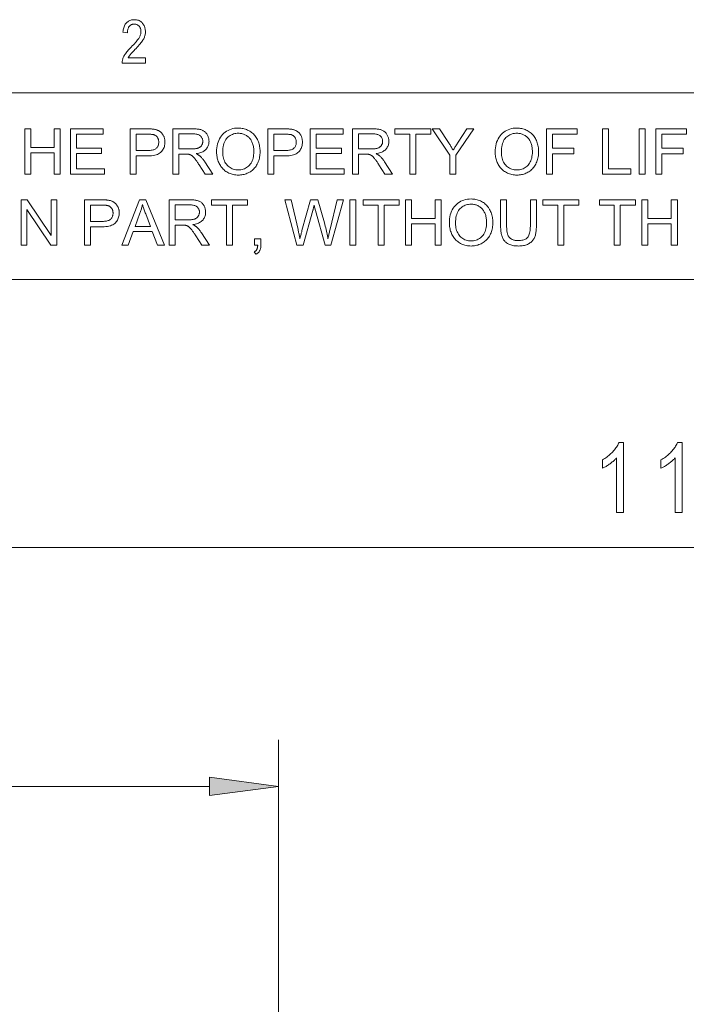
# Model space of a CAD drawing. Extents: x 1 to 211, y 3 to 294.
# Tile 23 of 30: x 76 to 104, y 250 to 292. Entities that reach past the tile are written whole.
import ezdxf

# ---------------------------------------------------------------- set-up
doc = ezdxf.new("R2010")
doc.units = 0

msp = doc.modelspace()

# ---------------------------------------------------------------- linework, layer by layer
at = {"color": 7, "lineweight": 13}
for p, q in [((5.716785, 288.883942), (205.716782, 288.883942)), ((205.810394, 280.871765), (5.716785, 280.871765)), ((51.106747, 269.375), (156.158081, 269.375)), ((86.632088, 212.174866), (86.632088, 261.123749)), ((51.106747, 259.123749), (83.657753, 259.123749))]:
    msp.add_line(p, q, dxfattribs=at)
for points in [[(80.915657, 290.385376), (80.915657, 290.16684), (79.911331, 290.16684), (79.911453, 290.193695), (79.91333, 290.221161), (79.916962, 290.249268), (79.922348, 290.278015), (79.929489, 290.307373), (79.938393, 290.337372), (79.949051, 290.368011), (79.961464, 290.399292), (79.975632, 290.431183), (79.991554, 290.463715), (80.00975, 290.497162), (80.030739, 290.531769), (80.05452, 290.567596), (80.081093, 290.604584), (80.110458, 290.642792), (80.142616, 290.682159), (80.177567, 290.722717), (80.215309, 290.764496), (80.255844, 290.807434), (80.299164, 290.851563), (80.349663, 290.902405), (80.396538, 290.950928), (80.439812, 290.99707), (80.479462, 291.040833), (80.515503, 291.082245), (80.547935, 291.121307), (80.576752, 291.15802), (80.601952, 291.192352), (80.623543, 291.224304), (80.641518, 291.253906), (80.656883, 291.282135), (80.670624, 291.309967), (80.682755, 291.337433), (80.693268, 291.364471), (80.702156, 291.391144), (80.709435, 291.417419), (80.715096, 291.443298), (80.719139, 291.468781), (80.721565, 291.493866), (80.722374, 291.518585), (80.721542, 291.546356), (80.719063, 291.573059), (80.714928, 291.598755), (80.709129, 291.623383), (80.701683, 291.646942), (80.692581, 291.669495), (80.681824, 291.690979), (80.669411, 291.711395), (80.65535, 291.730774), (80.639626, 291.749115), (80.622688, 291.766052), (80.604988, 291.781189), (80.58651, 291.794556), (80.567261, 291.806122), (80.547249, 291.815918), (80.526459, 291.823944), (80.504898, 291.83017), (80.482574, 291.834625), (80.459473, 291.837311), (80.4356, 291.838196), (80.410049, 291.837219), (80.385422, 291.834351), (80.36174, 291.829559), (80.338982, 291.822815), (80.317169, 291.814178), (80.296288, 291.803619), (80.276337, 291.791138), (80.257324, 291.776733), (80.23925, 291.760406), (80.222107, 291.742188), (80.206261, 291.722137), (80.192085, 291.700439), (80.179581, 291.677063), (80.168739, 291.652039), (80.159569, 291.625336), (80.152069, 291.596954), (80.146233, 291.566895), (80.142059, 291.535187), (80.139557, 291.501831), (80.138725, 291.466766), (79.946709, 291.490784), (79.951851, 291.542786), (79.959213, 291.592133), (79.968781, 291.638824), (79.98056, 291.682892), (79.994553, 291.724335), (80.010757, 291.763123), (80.029167, 291.799286), (80.049789, 291.832794), (80.072624, 291.863647), (80.097672, 291.891876), (80.124649, 291.91745), (80.153282, 291.940308), (80.183571, 291.96048), (80.215508, 291.977997), (80.249107, 291.992798), (80.284363, 292.004883), (80.321266, 292.014313), (80.359833, 292.021027), (80.400047, 292.025085), (80.441917, 292.026428), (80.487274, 292.024841), (80.530373, 292.020142), (80.571213, 292.012329), (80.609787, 292.001343), (80.646103, 291.987244), (80.680153, 291.970032), (80.711945, 291.949646), (80.74147, 291.926178), (80.768738, 291.899536), (80.793747, 291.869781), (80.816429, 291.838013), (80.836723, 291.805389), (80.854637, 291.771912), (80.870155, 291.737579), (80.883286, 291.702393), (80.894028, 291.666321), (80.90239, 291.629425), (80.908356, 291.591644), (80.911934, 291.553009), (80.913132, 291.513519), (80.912193, 291.478302), (80.909393, 291.443359), (80.904716, 291.408722), (80.89817, 291.374359), (80.889763, 291.340302), (80.879478, 291.306519), (80.867325, 291.273041), (80.853302, 291.239838), (80.83741, 291.20694), (80.819649, 291.174316), (80.799271, 291.140778), (80.775528, 291.105072), (80.748436, 291.0672), (80.717979, 291.027161), (80.684158, 290.984985), (80.64698, 290.940643), (80.606438, 290.894135), (80.562538, 290.845459), (80.515282, 290.794617), (80.464661, 290.741638), (80.432487, 290.708618), (80.402679, 290.677765), (80.375237, 290.649078), (80.350151, 290.622589), (80.327431, 290.598267), (80.307076, 290.576111), (80.289078, 290.556122), (80.273445, 290.5383), (80.260178, 290.522675), (80.249268, 290.509186), (80.239723, 290.496826), (80.230545, 290.484436), (80.221733, 290.472046), (80.213287, 290.459686), (80.205208, 290.447296), (80.197495, 290.434906), (80.190147, 290.422546), (80.183167, 290.410156), (80.176559, 290.397766), (80.170311, 290.385376)], [(75.728775, 285.390808), (75.728775, 287.34082), (75.986824, 287.34082), (75.986824, 286.54007), (77.000397, 286.54007), (77.000397, 287.34082), (77.258446, 287.34082), (77.258446, 285.390808), (77.000397, 285.390808), (77.000397, 286.309937), (75.986824, 286.309937), (75.986824, 285.390808)], [(77.693405, 285.390808), (77.693405, 287.34082), (79.103363, 287.34082), (79.103363, 287.110687), (77.951454, 287.110687), (77.951454, 286.513458), (79.030205, 286.513458), (79.030205, 286.284668), (77.951454, 286.284668), (77.951454, 285.620911), (79.14859, 285.620911), (79.14859, 285.390808)], [(80.261925, 285.390808), (80.261925, 287.34082), (80.997498, 287.34082), (81.035423, 287.340607), (81.07151, 287.340057), (81.105759, 287.339142), (81.138176, 287.33783), (81.168755, 287.336151), (81.197495, 287.334106), (81.224403, 287.331696), (81.249481, 287.328888), (81.27272, 287.325714), (81.294121, 287.322174), (81.322388, 287.316956), (81.349724, 287.310883), (81.376122, 287.303925), (81.401596, 287.296112), (81.42614, 287.287445), (81.449745, 287.277893), (81.472427, 287.267487), (81.494171, 287.256226), (81.514992, 287.24408), (81.534874, 287.231079), (81.553917, 287.217102), (81.572197, 287.202057), (81.589722, 287.185913), (81.606491, 287.168701), (81.622498, 287.150421), (81.637749, 287.131073), (81.652245, 287.110626), (81.665977, 287.089111), (81.678955, 287.066528), (81.69117, 287.042847), (81.702415, 287.018402), (81.712479, 286.993469), (81.721359, 286.968079), (81.72905, 286.9422), (81.735565, 286.915833), (81.740891, 286.888977), (81.745033, 286.861664), (81.747993, 286.833862), (81.749771, 286.805573), (81.750359, 286.776825), (81.748779, 286.727844), (81.744026, 286.680389), (81.736115, 286.63446), (81.725037, 286.590057), (81.710793, 286.547211), (81.693375, 286.505859), (81.672806, 286.466064), (81.649055, 286.427795), (81.622147, 286.391052), (81.592072, 286.355835), (81.557861, 286.32309), (81.518539, 286.293823), (81.474113, 286.267975), (81.424576, 286.245575), (81.369942, 286.226654), (81.310188, 286.211151), (81.245331, 286.199066), (81.175362, 286.19046), (81.100296, 286.185303), (81.020111, 286.183563), (80.519974, 286.183563), (80.519974, 285.390808)], [(82.082901, 285.390808), (82.082901, 287.34082), (82.947495, 287.34082), (82.99839, 287.340271), (83.046783, 287.338715), (83.092667, 287.33609), (83.136063, 287.332397), (83.176949, 287.327667), (83.215332, 287.321899), (83.251221, 287.315063), (83.284615, 287.30719), (83.315498, 287.298248), (83.34388, 287.288269), (83.370468, 287.276947), (83.395973, 287.264038), (83.42038, 287.249512), (83.443695, 287.233368), (83.465919, 287.215607), (83.487061, 287.196259), (83.507103, 287.175262), (83.526062, 287.15271), (83.543922, 287.12851), (83.560699, 287.102722), (83.576111, 287.075836), (83.589905, 287.048401), (83.602074, 287.020386), (83.612625, 286.991821), (83.621552, 286.962708), (83.628853, 286.933044), (83.634537, 286.902802), (83.638588, 286.872009), (83.641022, 286.840668), (83.641838, 286.808746), (83.640488, 286.767914), (83.636459, 286.728363), (83.629745, 286.690125), (83.620338, 286.653168), (83.608246, 286.617554), (83.593475, 286.583221), (83.576012, 286.550171), (83.555855, 286.518463), (83.53302, 286.488037), (83.507492, 286.458923), (83.479156, 286.431488), (83.447899, 286.406128), (83.413712, 286.382874), (83.376602, 286.361664), (83.336563, 286.342529), (83.293602, 286.32547), (83.247711, 286.310486), (83.198898, 286.297607), (83.147156, 286.286774), (83.092484, 286.278015), (83.11248, 286.268188), (83.131485, 286.258392), (83.149506, 286.248596), (83.166542, 286.238861), (83.182602, 286.229126), (83.19767, 286.219452), (83.211761, 286.209778), (83.224861, 286.200134), (83.236977, 286.190521), (83.248108, 286.180908), (83.270607, 286.159637), (83.292854, 286.137329), (83.314873, 286.113983), (83.336647, 286.08963), (83.358177, 286.064209), (83.379478, 286.03775), (83.400536, 286.010254), (83.421349, 285.98172), (83.441925, 285.952148), (83.462265, 285.921539), (83.801453, 285.390808), (83.476898, 285.390808), (83.218849, 285.796509), (83.196632, 285.83078), (83.175217, 285.863434), (83.154602, 285.89444), (83.134781, 285.923767), (83.115761, 285.951477), (83.097542, 285.977509), (83.080109, 286.001892), (83.063484, 286.024658), (83.047661, 286.045746), (83.032623, 286.065186), (83.018143, 286.083252), (83.003975, 286.100189), (82.990105, 286.116028), (82.976547, 286.130737), (82.963295, 286.144348), (82.950348, 286.15683), (82.937706, 286.168182), (82.925362, 286.178406), (82.91333, 286.187531), (82.901604, 286.195557), (82.890015, 286.202759), (82.87838, 286.209534), (82.866714, 286.215851), (82.854996, 286.221741), (82.843246, 286.227142), (82.831459, 286.232086), (82.819618, 286.236603), (82.807755, 286.240662), (82.795837, 286.244263), (82.78389, 286.247437), (82.774551, 286.249207), (82.764099, 286.250763), (82.752525, 286.252167), (82.73983, 286.253387), (82.726028, 286.254395), (82.711105, 286.255249), (82.695061, 286.25589), (82.677902, 286.256378), (82.659622, 286.256653), (82.640236, 286.256744), (82.34095, 286.256744), (82.34095, 285.390808)], [(83.96772, 286.340546), (83.970329, 286.435516), (83.978149, 286.526306), (83.991188, 286.612854), (84.009438, 286.695221), (84.032898, 286.773346), (84.061577, 286.847229), (84.095467, 286.916931), (84.134575, 286.982422), (84.178902, 287.043671), (84.228432, 287.100708), (84.282089, 287.152893), (84.338783, 287.199585), (84.398506, 287.240814), (84.461258, 287.27652), (84.527046, 287.306732), (84.595871, 287.331451), (84.667732, 287.350677), (84.742615, 287.36441), (84.820534, 287.37265), (84.901489, 287.375397), (84.954956, 287.374115), (85.00737, 287.370239), (85.058708, 287.36377), (85.108994, 287.354736), (85.158203, 287.34314), (85.20636, 287.328949), (85.253448, 287.312164), (85.299469, 287.292816), (85.344429, 287.270874), (85.388321, 287.246368), (85.430656, 287.219543), (85.470924, 287.190674), (85.509132, 287.15979), (85.54528, 287.126862), (85.579369, 287.091919), (85.611389, 287.054901), (85.64135, 287.015869), (85.66925, 286.974792), (85.695091, 286.931702), (85.718864, 286.886566), (85.740471, 286.839783), (85.759811, 286.791779), (85.776863, 286.742523), (85.791649, 286.692047), (85.804161, 286.64032), (85.8144, 286.587372), (85.822357, 286.533173), (85.828041, 286.477722), (85.831451, 286.421051), (85.832596, 286.363159), (85.831398, 286.304443), (85.827805, 286.247009), (85.821815, 286.190796), (85.813438, 286.135864), (85.802666, 286.082153), (85.789497, 286.029694), (85.773933, 285.978516), (85.755974, 285.928558), (85.735626, 285.879852), (85.712875, 285.832428), (85.687935, 285.786743), (85.661003, 285.743317), (85.632072, 285.702179), (85.601143, 285.66333), (85.568222, 285.62674), (85.53331, 285.592438), (85.496399, 285.560394), (85.457489, 285.53064), (85.416588, 285.503143), (85.373688, 285.477936), (85.329445, 285.455048), (85.284515, 285.434601), (85.238892, 285.416534), (85.192574, 285.400879), (85.145569, 285.387634), (85.09787, 285.376801), (85.049484, 285.368378), (85.000397, 285.362366), (84.950623, 285.358765), (84.900154, 285.357544), (84.845673, 285.358887), (84.792366, 285.362885), (84.740219, 285.369537), (84.689247, 285.378845), (84.63945, 285.390808), (84.59082, 285.405426), (84.543358, 285.422729), (84.49707, 285.442688), (84.45195, 285.465302), (84.408005, 285.49057), (84.365692, 285.518158), (84.325478, 285.547668), (84.287369, 285.579132), (84.251358, 285.612518), (84.217461, 285.647858), (84.185654, 285.68515), (84.155952, 285.724365), (84.128349, 285.765533), (84.102852, 285.808655), (84.079453, 285.853699), (84.058228, 285.899994), (84.03923, 285.946808), (84.022469, 285.994171), (84.007942, 286.042053), (83.995651, 286.090454), (83.985603, 286.139404), (83.977776, 286.188904), (83.972191, 286.238922), (83.968842, 286.289459)], [(86.165131, 285.390808), (86.165131, 287.34082), (86.900703, 287.34082), (86.938629, 287.340607), (86.974716, 287.340057), (87.008965, 287.339142), (87.041382, 287.33783), (87.07196, 287.336151), (87.1007, 287.334106), (87.127609, 287.331696), (87.152687, 287.328888), (87.175926, 287.325714), (87.197327, 287.322174), (87.225594, 287.316956), (87.25293, 287.310883), (87.279327, 287.303925), (87.304802, 287.296112), (87.329346, 287.287445), (87.352951, 287.277893), (87.375633, 287.267487), (87.397377, 287.256226), (87.418198, 287.24408), (87.43808, 287.231079), (87.457123, 287.217102), (87.475403, 287.202057), (87.492928, 287.185913), (87.509697, 287.168701), (87.525703, 287.150421), (87.540955, 287.131073), (87.55545, 287.110626), (87.569183, 287.089111), (87.582161, 287.066528), (87.594376, 287.042847), (87.605621, 287.018402), (87.615685, 286.993469), (87.624565, 286.968079), (87.632256, 286.9422), (87.638771, 286.915833), (87.644096, 286.888977), (87.648239, 286.861664), (87.651199, 286.833862), (87.652977, 286.805573), (87.653564, 286.776825), (87.651985, 286.727844), (87.647232, 286.680389), (87.63932, 286.63446), (87.628242, 286.590057), (87.613998, 286.547211), (87.596581, 286.505859), (87.576012, 286.466064), (87.552261, 286.427795), (87.525352, 286.391052), (87.495277, 286.355835), (87.461067, 286.32309), (87.421745, 286.293823), (87.377319, 286.267975), (87.327782, 286.245575), (87.273148, 286.226654), (87.213394, 286.211151), (87.148537, 286.199066), (87.078568, 286.19046), (87.003502, 286.185303), (86.923317, 286.183563), (86.42318, 286.183563), (86.42318, 285.390808)], [(87.987434, 285.390808), (87.987434, 287.34082), (89.397392, 287.34082), (89.397392, 287.110687), (88.245483, 287.110687), (88.245483, 286.513458), (89.324234, 286.513458), (89.324234, 286.284668), (88.245483, 286.284668), (88.245483, 285.620911), (89.442619, 285.620911), (89.442619, 285.390808)], [(89.803093, 285.390808), (89.803093, 287.34082), (90.667686, 287.34082), (90.718582, 287.340271), (90.766968, 287.338715), (90.812859, 287.33609), (90.856255, 287.332397), (90.897141, 287.327667), (90.935524, 287.321899), (90.971413, 287.315063), (91.004807, 287.30719), (91.03569, 287.298248), (91.064072, 287.288269), (91.09066, 287.276947), (91.116158, 287.264038), (91.140572, 287.249512), (91.163887, 287.233368), (91.186111, 287.215607), (91.207253, 287.196259), (91.227295, 287.175262), (91.246254, 287.15271), (91.264114, 287.12851), (91.280884, 287.102722), (91.296303, 287.075836), (91.310097, 287.048401), (91.322266, 287.020386), (91.332817, 286.991821), (91.341743, 286.962708), (91.349045, 286.933044), (91.354729, 286.902802), (91.35878, 286.872009), (91.361214, 286.840668), (91.362022, 286.808746), (91.36068, 286.767914), (91.356651, 286.728363), (91.349937, 286.690125), (91.34053, 286.653168), (91.328438, 286.617554), (91.31366, 286.583221), (91.296196, 286.550171), (91.276047, 286.518463), (91.253212, 286.488037), (91.227684, 286.458923), (91.199348, 286.431488), (91.168091, 286.406128), (91.133904, 286.382874), (91.096794, 286.361664), (91.056755, 286.342529), (91.013794, 286.32547), (90.967903, 286.310486), (90.919083, 286.297607), (90.867348, 286.286774), (90.812675, 286.278015), (90.832664, 286.268188), (90.851677, 286.258392), (90.869698, 286.248596), (90.886734, 286.238861), (90.902794, 286.229126), (90.917862, 286.219452), (90.931953, 286.209778), (90.945053, 286.200134), (90.957169, 286.190521), (90.9683, 286.180908), (90.990791, 286.159637), (91.013046, 286.137329), (91.035065, 286.113983), (91.056831, 286.08963), (91.078369, 286.064209), (91.09967, 286.03775), (91.12072, 286.010254), (91.141541, 285.98172), (91.162117, 285.952148), (91.182457, 285.921539), (91.521645, 285.390808), (91.19709, 285.390808), (90.939041, 285.796509), (90.916824, 285.83078), (90.895409, 285.863434), (90.874794, 285.89444), (90.854973, 285.923767), (90.835953, 285.951477), (90.817726, 285.977509), (90.800301, 286.001892), (90.783676, 286.024658), (90.767853, 286.045746), (90.752815, 286.065186), (90.738335, 286.083252), (90.724167, 286.100189), (90.710297, 286.116028), (90.696739, 286.130737), (90.683487, 286.144348), (90.670532, 286.15683), (90.65789, 286.168182), (90.645554, 286.178406), (90.633522, 286.187531), (90.621796, 286.195557), (90.610207, 286.202759), (90.598572, 286.209534), (90.586899, 286.215851), (90.575188, 286.221741), (90.563438, 286.227142), (90.551651, 286.232086), (90.53981, 286.236603), (90.527946, 286.240662), (90.516029, 286.244263), (90.504082, 286.247437), (90.494743, 286.249207), (90.484291, 286.250763), (90.472717, 286.252167), (90.460022, 286.253387), (90.44622, 286.254395), (90.431297, 286.255249), (90.415253, 286.25589), (90.398094, 286.256378), (90.379814, 286.256653), (90.36042, 286.256744), (90.061142, 286.256744), (90.061142, 285.390808)], [(92.262535, 285.390808), (92.262535, 287.110687), (91.620071, 287.110687), (91.620071, 287.34082), (93.16571, 287.34082), (93.16571, 287.110687), (92.520584, 287.110687), (92.520584, 285.390808)], [(93.979759, 285.390808), (93.979759, 286.216827), (93.228226, 287.34082), (93.542145, 287.34082), (93.926552, 286.752869), (93.947693, 286.719879), (93.968536, 286.68692), (93.98909, 286.653931), (94.009338, 286.620941), (94.029312, 286.587952), (94.048981, 286.554962), (94.068359, 286.521973), (94.087448, 286.488983), (94.106247, 286.455994), (94.124748, 286.423004), (94.142677, 286.453979), (94.161354, 286.485748), (94.180779, 286.51825), (94.200943, 286.551544), (94.221848, 286.585602), (94.243507, 286.620453), (94.265907, 286.656067), (94.289047, 286.692444), (94.312935, 286.729584), (94.33757, 286.767517), (94.715332, 287.34082), (95.015945, 287.34082), (94.237808, 286.216827), (94.237808, 285.390808)], [(95.925774, 286.340546), (95.928383, 286.435516), (95.936203, 286.526306), (95.949234, 286.612854), (95.967484, 286.695221), (95.990952, 286.773346), (96.01963, 286.847229), (96.05352, 286.916931), (96.092621, 286.982422), (96.13694, 287.043671), (96.186478, 287.100708), (96.240143, 287.152893), (96.296829, 287.199585), (96.356552, 287.240814), (96.419312, 287.27652), (96.4851, 287.306732), (96.553925, 287.331451), (96.625771, 287.350677), (96.700668, 287.36441), (96.778587, 287.37265), (96.859535, 287.375397), (96.91301, 287.374115), (96.965416, 287.370239), (97.016762, 287.36377), (97.067039, 287.354736), (97.116257, 287.34314), (97.164413, 287.328949), (97.211494, 287.312164), (97.257523, 287.292816), (97.302475, 287.270874), (97.346375, 287.246368), (97.38871, 287.219543), (97.428978, 287.190674), (97.467186, 287.15979), (97.503326, 287.126862), (97.537415, 287.091919), (97.569443, 287.054901), (97.599403, 287.015869), (97.627304, 286.974792), (97.653137, 286.931702), (97.67691, 286.886566), (97.698517, 286.839783), (97.717857, 286.791779), (97.734909, 286.742523), (97.749695, 286.692047), (97.762207, 286.64032), (97.772446, 286.587372), (97.780403, 286.533173), (97.786087, 286.477722), (97.789505, 286.421051), (97.790642, 286.363159), (97.789444, 286.304443), (97.785851, 286.247009), (97.779861, 286.190796), (97.771492, 286.135864), (97.760712, 286.082153), (97.747543, 286.029694), (97.731979, 285.978516), (97.71402, 285.928558), (97.693672, 285.879852), (97.670929, 285.832428), (97.645988, 285.786743), (97.619049, 285.743317), (97.590118, 285.702179), (97.559196, 285.66333), (97.526276, 285.62674), (97.491356, 285.592438), (97.454445, 285.560394), (97.415543, 285.53064), (97.374634, 285.503143), (97.331741, 285.477936), (97.287498, 285.455048), (97.242569, 285.434601), (97.196938, 285.416534), (97.150635, 285.400879), (97.103622, 285.387634), (97.055923, 285.376801), (97.007523, 285.368378), (96.958443, 285.362366), (96.908669, 285.358765), (96.858208, 285.357544), (96.803719, 285.358887), (96.750412, 285.362885), (96.698265, 285.369537), (96.647293, 285.378845), (96.597496, 285.390808), (96.548866, 285.405426), (96.501404, 285.422729), (96.455116, 285.442688), (96.409996, 285.465302), (96.366051, 285.49057), (96.323738, 285.518158), (96.283531, 285.547668), (96.245422, 285.579132), (96.209412, 285.612518), (96.175507, 285.647858), (96.143707, 285.68515), (96.113998, 285.724365), (96.086395, 285.765533), (96.060905, 285.808655), (96.037506, 285.853699), (96.016273, 285.899994), (95.997276, 285.946808), (95.980515, 285.994171), (95.965996, 286.042053), (95.953705, 286.090454), (95.943642, 286.139404), (95.935829, 286.188904), (95.930237, 286.238922), (95.926895, 286.289459)], [(98.136482, 285.390808), (98.136482, 287.34082), (99.451996, 287.34082), (99.451996, 287.110687), (98.394531, 287.110687), (98.394531, 286.506805), (99.309669, 286.506805), (99.309669, 286.276703), (98.394531, 286.276703), (98.394531, 285.390808)], [(100.533409, 285.390808), (100.533409, 287.34082), (100.791458, 287.34082), (100.791458, 285.620911), (101.751831, 285.620911), (101.751831, 285.390808)], [(102.102989, 285.390808), (102.102989, 287.34082), (102.361038, 287.34082), (102.361038, 285.390808)], [(102.829247, 285.390808), (102.829247, 287.34082), (104.144768, 287.34082), (104.144768, 287.110687), (103.087296, 287.110687), (103.087296, 286.506805), (104.002441, 286.506805), (104.002441, 286.276703), (103.087296, 286.276703), (103.087296, 285.390808)], [(80.519974, 286.413696), (81.024101, 286.413696), (81.072662, 286.414612), (81.118324, 286.417419), (81.161087, 286.422089), (81.200958, 286.428589), (81.237923, 286.436981), (81.271988, 286.447205), (81.303154, 286.45932), (81.331413, 286.473297), (81.356781, 286.489105), (81.37925, 286.506805), (81.399216, 286.526184), (81.417084, 286.547089), (81.432838, 286.569489), (81.446503, 286.593414), (81.458061, 286.618866), (81.467514, 286.645844), (81.474876, 286.674316), (81.480125, 286.704315), (81.483284, 286.735809), (81.484329, 286.768829), (81.483711, 286.792969), (81.481857, 286.816376), (81.478767, 286.839081), (81.474434, 286.861115), (81.468872, 286.882416), (81.462067, 286.903015), (81.454025, 286.922882), (81.444748, 286.942078), (81.434235, 286.960571), (81.422478, 286.978333), (81.409721, 286.995178), (81.396164, 287.010834), (81.381836, 287.025299), (81.366714, 287.038574), (81.350815, 287.050659), (81.334129, 287.061584), (81.316658, 287.07132), (81.298401, 287.079865), (81.279366, 287.087219), (81.259537, 287.093414), (81.245399, 287.09668), (81.22905, 287.09964), (81.210495, 287.102234), (81.189728, 287.104462), (81.166756, 287.106384), (81.141579, 287.107941), (81.114189, 287.109131), (81.084595, 287.109985), (81.052788, 287.110504), (81.018776, 287.110687), (80.519974, 287.110687)], [(82.34095, 286.480194), (82.895622, 286.480194), (82.930229, 286.48056), (82.963295, 286.481659), (82.99482, 286.48349), (83.024803, 286.486053), (83.053246, 286.489349), (83.080139, 286.493378), (83.105492, 286.498138), (83.129303, 286.503601), (83.151573, 286.509827), (83.172295, 286.516785), (83.191765, 286.524536), (83.210281, 286.533173), (83.227844, 286.542664), (83.244438, 286.55307), (83.260078, 286.564331), (83.274765, 286.576477), (83.28849, 286.589508), (83.301262, 286.603394), (83.313072, 286.618164), (83.323929, 286.63382), (83.333786, 286.650055), (83.342606, 286.666595), (83.350388, 286.68338), (83.357132, 286.700439), (83.362839, 286.717804), (83.367508, 286.735443), (83.371132, 286.753326), (83.373734, 286.771545), (83.375282, 286.790009), (83.375809, 286.808746), (83.374802, 286.835938), (83.371788, 286.862122), (83.366768, 286.887329), (83.359741, 286.91153), (83.3507, 286.934784), (83.339653, 286.957031), (83.326591, 286.978302), (83.311531, 286.998596), (83.294456, 287.017883), (83.275375, 287.036194), (83.254128, 287.053131), (83.230553, 287.068298), (83.204643, 287.081665), (83.176414, 287.093231), (83.145859, 287.103058), (83.112968, 287.111053), (83.077751, 287.11731), (83.040207, 287.121765), (83.000336, 287.12442), (82.958138, 287.125336), (82.34095, 287.125336)], [(84.233749, 286.336548), (84.235649, 286.267548), (84.241333, 286.201538), (84.250809, 286.138519), (84.264084, 286.078491), (84.281136, 286.021454), (84.301987, 285.967438), (84.32663, 285.916382), (84.355057, 285.868347), (84.387283, 285.823273), (84.423302, 285.781219), (84.462173, 285.742676), (84.502975, 285.708191), (84.5457, 285.677765), (84.59037, 285.651398), (84.636955, 285.629059), (84.685471, 285.610809), (84.735916, 285.596619), (84.788292, 285.586487), (84.842598, 285.580383), (84.898827, 285.578369), (84.956055, 285.580414), (85.011223, 285.586548), (85.064331, 285.596802), (85.115379, 285.611145), (85.16436, 285.629578), (85.211281, 285.6521), (85.256142, 285.678741), (85.298935, 285.709473), (85.339676, 285.744293), (85.378349, 285.783203), (85.414108, 285.825897), (85.446106, 285.872009), (85.474335, 285.921539), (85.498802, 285.974518), (85.519508, 286.030945), (85.536446, 286.09079), (85.549622, 286.154053), (85.559036, 286.220764), (85.564682, 286.290894), (85.566559, 286.364471), (85.565758, 286.411499), (85.563339, 286.457306), (85.559319, 286.501892), (85.553688, 286.545258), (85.54644, 286.587433), (85.53759, 286.628418), (85.52713, 286.668152), (85.51506, 286.706696), (85.501381, 286.744019), (85.486092, 286.780151), (85.469246, 286.81488), (85.45092, 286.847992), (85.431099, 286.879517), (85.40979, 286.909454), (85.386993, 286.937775), (85.362701, 286.964508), (85.336922, 286.989655), (85.309654, 287.013184), (85.280899, 287.035126), (85.250648, 287.055481), (85.219276, 287.074066), (85.187149, 287.090698), (85.154259, 287.105347), (85.120613, 287.118073), (85.086212, 287.128815), (85.051048, 287.137604), (85.015129, 287.14447), (84.978447, 287.149353), (84.94101, 287.152283), (84.902817, 287.153259), (84.848778, 287.151367), (84.796272, 287.145721), (84.745293, 287.136322), (84.695847, 287.123138), (84.647926, 287.106201), (84.60154, 287.08551), (84.556679, 287.061035), (84.513351, 287.032806), (84.47155, 287.000793), (84.431282, 286.965027), (84.393745, 286.924866), (84.360168, 286.879669), (84.330544, 286.829437), (84.304863, 286.774139), (84.283134, 286.713806), (84.265358, 286.648438), (84.251526, 286.578033), (84.241653, 286.502563), (84.235725, 286.422089)], [(86.42318, 286.413696), (86.927307, 286.413696), (86.975868, 286.414612), (87.02153, 286.417419), (87.064293, 286.422089), (87.104164, 286.428589), (87.141129, 286.436981), (87.175194, 286.447205), (87.20636, 286.45932), (87.234619, 286.473297), (87.259987, 286.489105), (87.282455, 286.506805), (87.302422, 286.526184), (87.32029, 286.547089), (87.336044, 286.569489), (87.349709, 286.593414), (87.361267, 286.618866), (87.370728, 286.645844), (87.378082, 286.674316), (87.383331, 286.704315), (87.38649, 286.735809), (87.387535, 286.768829), (87.386917, 286.792969), (87.385063, 286.816376), (87.381973, 286.839081), (87.37764, 286.861115), (87.372078, 286.882416), (87.365273, 286.903015), (87.357231, 286.922882), (87.347954, 286.942078), (87.33744, 286.960571), (87.325684, 286.978333), (87.312927, 286.995178), (87.299377, 287.010834), (87.285042, 287.025299), (87.26992, 287.038574), (87.254021, 287.050659), (87.237335, 287.061584), (87.219864, 287.07132), (87.201607, 287.079865), (87.182571, 287.087219), (87.162743, 287.093414), (87.148605, 287.09668), (87.132256, 287.09964), (87.113701, 287.102234), (87.092934, 287.104462), (87.069962, 287.106384), (87.044785, 287.107941), (87.017395, 287.109131), (86.987801, 287.109985), (86.956001, 287.110504), (86.921982, 287.110687), (86.42318, 287.110687)], [(90.061142, 286.480194), (90.615814, 286.480194), (90.650421, 286.48056), (90.683487, 286.481659), (90.715012, 286.48349), (90.744995, 286.486053), (90.773438, 286.489349), (90.800331, 286.493378), (90.825684, 286.498138), (90.849495, 286.503601), (90.871765, 286.509827), (90.892487, 286.516785), (90.911957, 286.524536), (90.930473, 286.533173), (90.948036, 286.542664), (90.96463, 286.55307), (90.98027, 286.564331), (90.994957, 286.576477), (91.008682, 286.589508), (91.021454, 286.603394), (91.033264, 286.618164), (91.044121, 286.63382), (91.053978, 286.650055), (91.062798, 286.666595), (91.07058, 286.68338), (91.077324, 286.700439), (91.083031, 286.717804), (91.0877, 286.735443), (91.091324, 286.753326), (91.093925, 286.771545), (91.095474, 286.790009), (91.095993, 286.808746), (91.094994, 286.835938), (91.09198, 286.862122), (91.086952, 286.887329), (91.079933, 286.91153), (91.070892, 286.934784), (91.059845, 286.957031), (91.046783, 286.978302), (91.031723, 286.998596), (91.014648, 287.017883), (90.995567, 287.036194), (90.974319, 287.053131), (90.950745, 287.068298), (90.924835, 287.081665), (90.896606, 287.093231), (90.866043, 287.103058), (90.833153, 287.111053), (90.797943, 287.11731), (90.760399, 287.121765), (90.720528, 287.12442), (90.678329, 287.125336), (90.061142, 287.125336)], [(96.191803, 286.336548), (96.193695, 286.267548), (96.199387, 286.201538), (96.208862, 286.138519), (96.222122, 286.078491), (96.239189, 286.021454), (96.260033, 285.967438), (96.284683, 285.916382), (96.313118, 285.868347), (96.345329, 285.823273), (96.381348, 285.781219), (96.420219, 285.742676), (96.461021, 285.708191), (96.503754, 285.677765), (96.548416, 285.651398), (96.595001, 285.629059), (96.643524, 285.610809), (96.693962, 285.596619), (96.746338, 285.586487), (96.800644, 285.580383), (96.856873, 285.578369), (96.914101, 285.580414), (96.969276, 285.586548), (97.022377, 285.596802), (97.073418, 285.611145), (97.122406, 285.629578), (97.169327, 285.6521), (97.214188, 285.678741), (97.256981, 285.709473), (97.297714, 285.744293), (97.336395, 285.783203), (97.372154, 285.825897), (97.404152, 285.872009), (97.432381, 285.921539), (97.456856, 285.974518), (97.477554, 286.030945), (97.494499, 286.09079), (97.507675, 286.154053), (97.51709, 286.220764), (97.522728, 286.290894), (97.524612, 286.364471), (97.523811, 286.411499), (97.521393, 286.457306), (97.517365, 286.501892), (97.511734, 286.545258), (97.504494, 286.587433), (97.495636, 286.628418), (97.485176, 286.668152), (97.473106, 286.706696), (97.459427, 286.744019), (97.444138, 286.780151), (97.427299, 286.81488), (97.408974, 286.847992), (97.389145, 286.879517), (97.367844, 286.909454), (97.345039, 286.937775), (97.320755, 286.964508), (97.294975, 286.989655), (97.267708, 287.013184), (97.238953, 287.035126), (97.208702, 287.055481), (97.17733, 287.074066), (97.145195, 287.090698), (97.112305, 287.105347), (97.078667, 287.118073), (97.044258, 287.128815), (97.009094, 287.137604), (96.973183, 287.14447), (96.936501, 287.149353), (96.899063, 287.152283), (96.860863, 287.153259), (96.806831, 287.151367), (96.754318, 287.145721), (96.703346, 287.136322), (96.653893, 287.123138), (96.60598, 287.106201), (96.559586, 287.08551), (96.514725, 287.061035), (96.471405, 287.032806), (96.429596, 287.000793), (96.389328, 286.965027), (96.351791, 286.924866), (96.318214, 286.879669), (96.288589, 286.829437), (96.262909, 286.774139), (96.24118, 286.713806), (96.223404, 286.648438), (96.209579, 286.578033), (96.199699, 286.502563), (96.193779, 286.422089)], [(75.573143, 282.347412), (75.573143, 284.297424), (75.837845, 284.297424), (76.862061, 282.766418), (76.862061, 284.297424), (77.109467, 284.297424), (77.109467, 282.347412), (76.844765, 282.347412), (75.820549, 283.87973), (75.820549, 282.347412)], [(78.29995, 282.347412), (78.29995, 284.297424), (79.035522, 284.297424), (79.073448, 284.297211), (79.109535, 284.296661), (79.143784, 284.295746), (79.176201, 284.294434), (79.206779, 284.292755), (79.235527, 284.29071), (79.262436, 284.2883), (79.287514, 284.285492), (79.310745, 284.282318), (79.332146, 284.278778), (79.360413, 284.27356), (79.387749, 284.267487), (79.414154, 284.260529), (79.439629, 284.252716), (79.464165, 284.244049), (79.487778, 284.234497), (79.51046, 284.224091), (79.532204, 284.21283), (79.553024, 284.200684), (79.572906, 284.187683), (79.591949, 284.173706), (79.610229, 284.158661), (79.627754, 284.142517), (79.644524, 284.125305), (79.66053, 284.107025), (79.675781, 284.087677), (79.690269, 284.06723), (79.704002, 284.045715), (79.71698, 284.023132), (79.729202, 283.999451), (79.74044, 283.975006), (79.750504, 283.950073), (79.759384, 283.924683), (79.767082, 283.898804), (79.77359, 283.872437), (79.778915, 283.845581), (79.783066, 283.818268), (79.786018, 283.790466), (79.787796, 283.762177), (79.788391, 283.733429), (79.786804, 283.684448), (79.782059, 283.636993), (79.774147, 283.591064), (79.763069, 283.546661), (79.748817, 283.503815), (79.731407, 283.462463), (79.710831, 283.422668), (79.687088, 283.384399), (79.660179, 283.347656), (79.630104, 283.312439), (79.595894, 283.279694), (79.556572, 283.250427), (79.512146, 283.224579), (79.462608, 283.202179), (79.407967, 283.183258), (79.348213, 283.167755), (79.283356, 283.15567), (79.213394, 283.147064), (79.138321, 283.141907), (79.058136, 283.140167), (78.557999, 283.140167), (78.557999, 282.347412)], [(78.557999, 283.3703), (79.062126, 283.3703), (79.110695, 283.371216), (79.156357, 283.374023), (79.19912, 283.378693), (79.238983, 283.385193), (79.275948, 283.393585), (79.310013, 283.403809), (79.341179, 283.415924), (79.369446, 283.429901), (79.394814, 283.445709), (79.417282, 283.463409), (79.437248, 283.482788), (79.455109, 283.503693), (79.470871, 283.526093), (79.484528, 283.550018), (79.496086, 283.57547), (79.505547, 283.602448), (79.512901, 283.63092), (79.518158, 283.660919), (79.521309, 283.692413), (79.522362, 283.725433), (79.521744, 283.749573), (79.51989, 283.77298), (79.516792, 283.795685), (79.512459, 283.817719), (79.506897, 283.83902), (79.500099, 283.859619), (79.49205, 283.879486), (79.482773, 283.898682), (79.47226, 283.917175), (79.46051, 283.934937), (79.447746, 283.951782), (79.434196, 283.967438), (79.419868, 283.981903), (79.404747, 283.995178), (79.388847, 284.007263), (79.372154, 284.018188), (79.354691, 284.027924), (79.336433, 284.036469), (79.31739, 284.043823), (79.297562, 284.050018), (79.283424, 284.053284), (79.267075, 284.056244), (79.24852, 284.058838), (79.22776, 284.061066), (79.204788, 284.062988), (79.179611, 284.064545), (79.152222, 284.065735), (79.122627, 284.066589), (79.09082, 284.067108), (79.056808, 284.067291), (78.557999, 284.067291)], [(79.902786, 282.347412), (80.651657, 284.297424), (80.929657, 284.297424), (81.727753, 282.347412), (81.433784, 282.347412), (81.206329, 282.937988), (80.390945, 282.937988), (80.176796, 282.347412)], [(80.465439, 283.148163), (81.126518, 283.148163), (80.923012, 283.688202), (80.904861, 283.736542), (80.88768, 283.783112), (80.871452, 283.827942), (80.856186, 283.871033), (80.841866, 283.912323), (80.828514, 283.951904), (80.816116, 283.989685), (80.80468, 284.025757), (80.794197, 284.060028), (80.784676, 284.09256), (80.776924, 284.055084), (80.768547, 284.01767), (80.759575, 283.980286), (80.749985, 283.942963), (80.739777, 283.90567), (80.728966, 283.868469), (80.717545, 283.831299), (80.705505, 283.794189), (80.692848, 283.757141), (80.679588, 283.720123)], [(81.937912, 282.347412), (81.937912, 284.297424), (82.802513, 284.297424), (82.853401, 284.296875), (82.901794, 284.295319), (82.947685, 284.292694), (82.991074, 284.289001), (83.03196, 284.284271), (83.070351, 284.278503), (83.106239, 284.271667), (83.139626, 284.263794), (83.170509, 284.254852), (83.198898, 284.244873), (83.225479, 284.233551), (83.250984, 284.220642), (83.275391, 284.206116), (83.298706, 284.189972), (83.320938, 284.172211), (83.342072, 284.152863), (83.362122, 284.131866), (83.381073, 284.109314), (83.398941, 284.085114), (83.41571, 284.059326), (83.431129, 284.03244), (83.444923, 284.005005), (83.457092, 283.97699), (83.467636, 283.948425), (83.476563, 283.919312), (83.483864, 283.889648), (83.489548, 283.859406), (83.493599, 283.828613), (83.49604, 283.797272), (83.496849, 283.76535), (83.495506, 283.724518), (83.491478, 283.684967), (83.484756, 283.646729), (83.475357, 283.609772), (83.463264, 283.574158), (83.448486, 283.539825), (83.431023, 283.506775), (83.410866, 283.475067), (83.388031, 283.444641), (83.362503, 283.415527), (83.334167, 283.388092), (83.30291, 283.362732), (83.26873, 283.339478), (83.231621, 283.318268), (83.191582, 283.299133), (83.148613, 283.282074), (83.102722, 283.26709), (83.053909, 283.254211), (83.002167, 283.243378), (82.947495, 283.234619), (82.967491, 283.224792), (82.986496, 283.214996), (83.004524, 283.2052), (83.021561, 283.195465), (83.037613, 283.18573), (83.052681, 283.176056), (83.066772, 283.166382), (83.079872, 283.156738), (83.091988, 283.147125), (83.103127, 283.137512), (83.125618, 283.116241), (83.147873, 283.093933), (83.169884, 283.070587), (83.191658, 283.046234), (83.213196, 283.020813), (83.234489, 282.994354), (83.255547, 282.966858), (83.27636, 282.938324), (83.296944, 282.908752), (83.317276, 282.878143), (83.656464, 282.347412), (83.331909, 282.347412), (83.07386, 282.753113), (83.051651, 282.787384), (83.030228, 282.820038), (83.009613, 282.851044), (82.989799, 282.880371), (82.970772, 282.908081), (82.952553, 282.934113), (82.935127, 282.958496), (82.918495, 282.981262), (82.902672, 283.00235), (82.887642, 283.02179), (82.873161, 283.039856), (82.858994, 283.056793), (82.845123, 283.072632), (82.831558, 283.087341), (82.818306, 283.100952), (82.805359, 283.113434), (82.792717, 283.124786), (82.780373, 283.13501), (82.768349, 283.144135), (82.756622, 283.152161), (82.745026, 283.159363), (82.733391, 283.166138), (82.721725, 283.172455), (82.710014, 283.178345), (82.698257, 283.183746), (82.68647, 283.18869), (82.674637, 283.193207), (82.662766, 283.197266), (82.650856, 283.200867), (82.638901, 283.204041), (82.629562, 283.205811), (82.61911, 283.207367), (82.607536, 283.208771), (82.594849, 283.209991), (82.581039, 283.210999), (82.566116, 283.211853), (82.550072, 283.212494), (82.532913, 283.212982), (82.514633, 283.213257), (82.495247, 283.213348), (82.195961, 283.213348), (82.195961, 282.347412)], [(82.195961, 283.436798), (82.750633, 283.436798), (82.785248, 283.437164), (82.818314, 283.438263), (82.849838, 283.440094), (82.879822, 283.442657), (82.908257, 283.445953), (82.93515, 283.449982), (82.96051, 283.454742), (82.984314, 283.460205), (83.006584, 283.466431), (83.027306, 283.473389), (83.046783, 283.48114), (83.065292, 283.489777), (83.082855, 283.499268), (83.099449, 283.509674), (83.115097, 283.520935), (83.129776, 283.533081), (83.143509, 283.546112), (83.156281, 283.559998), (83.168091, 283.574768), (83.17894, 283.590424), (83.188797, 283.606659), (83.197617, 283.623199), (83.205399, 283.639984), (83.212143, 283.657043), (83.21785, 283.674408), (83.222519, 283.692047), (83.226151, 283.70993), (83.228745, 283.728149), (83.230301, 283.746613), (83.23082, 283.76535), (83.229813, 283.792542), (83.226799, 283.818726), (83.221779, 283.843933), (83.214752, 283.868134), (83.205711, 283.891388), (83.194664, 283.913635), (83.18161, 283.934906), (83.166542, 283.9552), (83.149475, 283.974487), (83.130394, 283.992798), (83.109138, 284.009735), (83.085564, 284.024902), (83.059662, 284.038269), (83.031433, 284.049835), (83.00087, 284.059662), (82.967979, 284.067657), (82.93277, 284.073914), (82.895218, 284.078369), (82.855354, 284.081024), (82.813148, 284.08194), (82.195961, 284.08194)], [(84.397362, 282.347412), (84.397362, 284.067291), (83.754898, 284.067291), (83.754898, 284.297424), (85.300529, 284.297424), (85.300529, 284.067291), (84.655411, 284.067291), (84.655411, 282.347412)], [(87.419464, 282.347412), (86.902031, 284.297424), (87.166733, 284.297424), (87.463356, 283.019135), (87.472801, 282.979004), (87.481979, 282.938904), (87.490891, 282.898865), (87.499535, 282.858887), (87.507919, 282.818939), (87.516029, 282.779083), (87.52388, 282.739258), (87.531456, 282.699463), (87.538773, 282.65976), (87.545822, 282.620087), (87.560112, 282.679962), (87.573174, 282.734528), (87.585014, 282.783813), (87.595627, 282.82782), (87.605019, 282.866516), (87.613182, 282.899902), (87.620125, 282.928009), (87.625847, 282.950836), (87.630341, 282.968353), (87.633614, 282.98056), (88.00473, 284.297424), (88.315979, 284.297424), (88.595314, 283.310455), (88.615746, 283.237457), (88.635002, 283.165344), (88.653099, 283.094116), (88.670013, 283.023773), (88.68576, 282.954285), (88.70034, 282.885712), (88.713753, 282.817993), (88.725983, 282.751129), (88.737053, 282.685181), (88.746948, 282.620087), (88.754623, 282.657623), (88.762749, 282.696228), (88.771332, 282.735931), (88.780365, 282.776733), (88.789848, 282.818604), (88.799782, 282.861603), (88.810173, 282.90567), (88.821014, 282.950836), (88.832306, 282.99707), (88.844055, 283.044403), (89.149986, 284.297424), (89.409363, 284.297424), (88.874649, 282.347412), (88.625908, 282.347412), (88.21489, 283.833191), (88.204941, 283.868988), (88.195847, 283.901947), (88.187599, 283.932007), (88.180206, 283.959167), (88.173653, 283.98349), (88.167961, 284.004944), (88.163116, 284.023499), (88.159126, 284.039215), (88.155991, 284.052032), (88.153702, 284.061981), (88.147621, 284.035492), (88.141632, 284.009827), (88.135704, 283.984955), (88.129868, 283.960876), (88.124107, 283.937592), (88.118431, 283.915131), (88.112831, 283.893433), (88.107307, 283.872559), (88.101868, 283.852478), (88.096504, 283.833191), (87.682831, 282.347412)], [(89.694016, 282.347412), (89.694016, 284.297424), (89.952065, 284.297424), (89.952065, 282.347412)], [(90.903122, 282.347412), (90.903122, 284.067291), (90.260658, 284.067291), (90.260658, 284.297424), (91.806297, 284.297424), (91.806297, 284.067291), (91.161171, 284.067291), (91.161171, 282.347412)], [(92.078979, 282.347412), (92.078979, 284.297424), (92.337029, 284.297424), (92.337029, 283.496674), (93.350601, 283.496674), (93.350601, 284.297424), (93.60865, 284.297424), (93.60865, 282.347412), (93.350601, 282.347412), (93.350601, 283.266541), (92.337029, 283.266541), (92.337029, 282.347412)], [(93.959808, 283.29715), (93.962418, 283.39212), (93.970238, 283.48291), (93.983276, 283.569458), (94.001518, 283.651825), (94.024986, 283.72995), (94.053665, 283.803833), (94.087555, 283.873535), (94.126663, 283.939026), (94.170982, 284.000275), (94.22052, 284.057312), (94.274178, 284.109497), (94.330872, 284.156189), (94.390594, 284.197418), (94.453346, 284.233124), (94.519135, 284.263336), (94.587959, 284.288055), (94.659813, 284.307281), (94.734703, 284.321014), (94.812622, 284.329254), (94.893578, 284.332001), (94.947052, 284.330719), (94.999458, 284.326843), (95.050804, 284.320374), (95.101074, 284.31134), (95.150291, 284.299744), (95.198448, 284.285553), (95.245537, 284.268768), (95.291557, 284.24942), (95.336517, 284.227478), (95.380409, 284.202972), (95.422745, 284.176147), (95.463013, 284.147278), (95.501221, 284.116394), (95.537369, 284.083466), (95.571449, 284.048523), (95.603477, 284.011505), (95.633438, 283.972473), (95.661339, 283.931396), (95.687172, 283.888306), (95.710953, 283.84317), (95.732559, 283.796387), (95.751892, 283.748383), (95.768951, 283.699127), (95.783737, 283.648651), (95.796249, 283.596924), (95.80648, 283.543976), (95.814445, 283.489777), (95.820129, 283.434326), (95.823547, 283.377655), (95.824677, 283.319763), (95.823486, 283.261047), (95.819885, 283.203613), (95.813904, 283.1474), (95.805527, 283.092468), (95.794754, 283.038757), (95.781586, 282.986298), (95.766014, 282.93512), (95.748062, 282.885162), (95.727715, 282.836456), (95.704964, 282.789032), (95.680023, 282.743347), (95.653091, 282.699921), (95.624161, 282.658783), (95.593231, 282.619934), (95.56031, 282.583344), (95.525398, 282.549042), (95.488487, 282.516998), (95.449577, 282.487244), (95.408676, 282.459747), (95.365776, 282.43454), (95.321541, 282.411652), (95.276604, 282.391205), (95.230972, 282.373138), (95.184669, 282.357483), (95.137657, 282.344238), (95.089958, 282.333405), (95.041565, 282.324982), (94.992485, 282.31897), (94.942703, 282.315369), (94.892242, 282.314148), (94.837761, 282.315491), (94.784447, 282.319489), (94.732307, 282.326141), (94.681335, 282.335449), (94.631538, 282.347412), (94.582901, 282.36203), (94.535439, 282.379333), (94.489159, 282.399292), (94.444038, 282.421906), (94.400085, 282.447174), (94.35778, 282.474762), (94.317566, 282.504272), (94.279457, 282.535736), (94.243446, 282.569122), (94.209541, 282.604462), (94.177742, 282.641754), (94.148041, 282.680969), (94.120438, 282.722137), (94.09494, 282.765259), (94.071541, 282.810303), (94.050308, 282.856598), (94.031319, 282.903412), (94.014557, 282.950775), (94.000031, 282.998657), (93.98774, 283.047058), (93.977692, 283.096008), (93.969864, 283.145508), (93.964279, 283.195526), (93.96093, 283.246063)], [(94.225838, 283.293152), (94.227737, 283.224152), (94.233421, 283.158142), (94.242897, 283.095123), (94.256165, 283.035095), (94.273224, 282.978058), (94.294075, 282.924042), (94.318718, 282.872986), (94.347145, 282.824951), (94.379372, 282.779877), (94.415382, 282.737823), (94.454262, 282.69928), (94.495056, 282.664795), (94.537788, 282.634369), (94.582451, 282.608002), (94.629044, 282.585663), (94.677559, 282.567413), (94.728004, 282.553223), (94.78038, 282.543091), (94.834686, 282.536987), (94.890915, 282.534973), (94.948143, 282.537018), (95.003311, 282.543152), (95.056412, 282.553406), (95.10746, 282.567749), (95.156448, 282.586182), (95.203362, 282.608704), (95.248222, 282.635345), (95.291016, 282.666077), (95.331757, 282.700897), (95.37043, 282.739807), (95.406189, 282.782501), (95.438187, 282.828613), (95.466423, 282.878143), (95.490898, 282.931122), (95.511597, 282.987549), (95.528534, 283.047394), (95.54171, 283.110657), (95.551125, 283.177368), (95.55677, 283.247498), (95.558647, 283.321075), (95.557846, 283.368103), (95.555428, 283.41391), (95.551407, 283.458496), (95.545776, 283.501862), (95.538528, 283.544037), (95.529678, 283.585022), (95.519211, 283.624756), (95.507149, 283.6633), (95.493462, 283.700623), (95.478172, 283.736755), (95.461342, 283.771484), (95.443008, 283.804596), (95.42318, 283.836121), (95.401878, 283.866058), (95.379082, 283.894379), (95.354797, 283.921112), (95.32901, 283.946259), (95.301743, 283.969788), (95.272987, 283.99173), (95.242737, 284.012085), (95.211365, 284.03067), (95.179237, 284.047302), (95.146347, 284.061951), (95.112709, 284.074677), (95.0783, 284.085419), (95.043137, 284.094208), (95.007217, 284.101074), (94.970535, 284.105957), (94.933105, 284.108887), (94.894905, 284.109863), (94.840866, 284.107971), (94.788361, 284.102325), (94.737389, 284.092926), (94.687935, 284.079742), (94.640015, 284.062805), (94.593628, 284.042114), (94.548767, 284.017639), (94.50544, 283.98941), (94.463638, 283.957397), (94.423363, 283.921631), (94.385834, 283.88147), (94.352257, 283.836273), (94.322632, 283.786041), (94.296951, 283.730743), (94.275223, 283.67041), (94.257446, 283.605042), (94.243614, 283.534637), (94.233742, 283.459167), (94.227814, 283.378693)], [(97.436821, 284.297424), (97.69487, 284.297424), (97.69487, 283.170776), (97.694206, 283.11319), (97.692207, 283.058044), (97.688889, 283.00528), (97.684227, 282.954987), (97.678246, 282.907074), (97.670929, 282.861603), (97.662285, 282.818542), (97.652306, 282.777893), (97.640999, 282.739685), (97.628365, 282.703888), (97.613991, 282.669952), (97.597481, 282.637299), (97.578827, 282.605957), (97.558022, 282.575867), (97.535088, 282.547089), (97.51001, 282.519623), (97.482788, 282.493408), (97.453415, 282.468506), (97.421921, 282.444885), (97.388268, 282.422577), (97.35247, 282.401978), (97.314499, 282.383545), (97.274368, 282.367279), (97.232063, 282.35318), (97.187584, 282.341248), (97.140945, 282.331512), (97.092133, 282.323914), (97.041153, 282.318481), (96.988007, 282.315247), (96.932693, 282.314148), (96.878883, 282.315094), (96.82708, 282.317932), (96.777267, 282.322662), (96.729454, 282.329254), (96.683624, 282.337769), (96.639793, 282.348145), (96.597961, 282.360443), (96.558121, 282.374603), (96.520287, 282.390656), (96.484436, 282.4086), (96.450577, 282.428345), (96.418724, 282.449768), (96.388863, 282.47287), (96.361, 282.497681), (96.335121, 282.52417), (96.311241, 282.552338), (96.289368, 282.582214), (96.269478, 282.61377), (96.251595, 282.647003), (96.235695, 282.681946), (96.221542, 282.719025), (96.208885, 282.758759), (96.197701, 282.801086), (96.188019, 282.846039), (96.179832, 282.893616), (96.173126, 282.943787), (96.167908, 282.996613), (96.164192, 283.052032), (96.161957, 283.110107), (96.161209, 283.170776), (96.161209, 284.297424), (96.419258, 284.297424), (96.419258, 283.172119), (96.419724, 283.12262), (96.42115, 283.075836), (96.423508, 283.031708), (96.426811, 282.990234), (96.431061, 282.951477), (96.436256, 282.915375), (96.442398, 282.881927), (96.449478, 282.851166), (96.457512, 282.82309), (96.466476, 282.797668), (96.476601, 282.774139), (96.488083, 282.75174), (96.500916, 282.730408), (96.515114, 282.710205), (96.530655, 282.691101), (96.547562, 282.673096), (96.565819, 282.656189), (96.585442, 282.640381), (96.606422, 282.625702), (96.628754, 282.612122), (96.652283, 282.599731), (96.676826, 282.588654), (96.7024, 282.578857), (96.728996, 282.570404), (96.756615, 282.563232), (96.785255, 282.557373), (96.814934, 282.552795), (96.845619, 282.54953), (96.877335, 282.547577), (96.91008, 282.546936), (96.965378, 282.548218), (97.017395, 282.552094), (97.066147, 282.558533), (97.111633, 282.567566), (97.153831, 282.579193), (97.192772, 282.593384), (97.228424, 282.610168), (97.260818, 282.629517), (97.289932, 282.651459), (97.315781, 282.675964), (97.338776, 282.704132), (97.359352, 282.737091), (97.377502, 282.774811), (97.39325, 282.817261), (97.406563, 282.864502), (97.41745, 282.916504), (97.425934, 282.973267), (97.431976, 283.03479), (97.435616, 283.101074), (97.436821, 283.172119)], [(98.620651, 282.347412), (98.620651, 284.067291), (97.978195, 284.067291), (97.978195, 284.297424), (99.523827, 284.297424), (99.523827, 284.067291), (98.8787, 284.067291), (98.8787, 282.347412)], [(101.041527, 282.347412), (101.041527, 284.067291), (100.399063, 284.067291), (100.399063, 284.297424), (101.944702, 284.297424), (101.944702, 284.067291), (101.299576, 284.067291), (101.299576, 282.347412)], [(102.217384, 282.347412), (102.217384, 284.297424), (102.475433, 284.297424), (102.475433, 283.496674), (103.489006, 283.496674), (103.489006, 284.297424), (103.747055, 284.297424), (103.747055, 282.347412), (103.489006, 282.347412), (103.489006, 283.266541), (102.475433, 283.266541), (102.475433, 282.347412)], [(85.597153, 282.347412), (85.597153, 282.620087), (85.869835, 282.620087), (85.869835, 282.347412), (85.869308, 282.317932), (85.867706, 282.289612), (85.865044, 282.262421), (85.861328, 282.23642), (85.856537, 282.211578), (85.850685, 282.187866), (85.843765, 282.165344), (85.835785, 282.143951), (85.826744, 282.123718), (85.816628, 282.104645), (85.805367, 282.086578), (85.792847, 282.069366), (85.779083, 282.052979), (85.764061, 282.037415), (85.747795, 282.022675), (85.730278, 282.00882), (85.71151, 281.995758), (85.69149, 281.983551), (85.670219, 281.972198), (85.647705, 281.96167), (85.581192, 282.064087), (85.595963, 282.071045), (85.609924, 282.078644), (85.623093, 282.086853), (85.635468, 282.095703), (85.647034, 282.105164), (85.657814, 282.115234), (85.667786, 282.125977), (85.676964, 282.137299), (85.685349, 282.149261), (85.692924, 282.161865), (85.699791, 282.175323), (85.706017, 282.189911), (85.711601, 282.205658), (85.716553, 282.222504), (85.720863, 282.240509), (85.724533, 282.259613), (85.727562, 282.279877), (85.729958, 282.30127), (85.731712, 282.323761), (85.732834, 282.347412)], [(101.440323, 270.875), (101.137466, 270.875), (101.137466, 273.222198), (101.115875, 273.197601), (101.09285, 273.172882), (101.06839, 273.148071), (101.042511, 273.123169), (101.01519, 273.098145), (100.986435, 273.073029), (100.956253, 273.047791), (100.924637, 273.022461), (100.891586, 272.99704), (100.857101, 272.971527), (100.822189, 272.946564), (100.787857, 272.922852), (100.754089, 272.900391), (100.720901, 272.879181), (100.688278, 272.859222), (100.656235, 272.840515), (100.624756, 272.823029), (100.593857, 272.806824), (100.56353, 272.79187), (100.533783, 272.778137), (100.533783, 273.134216), (100.58313, 273.163483), (100.63131, 273.194031), (100.678329, 273.225861), (100.724174, 273.258942), (100.76886, 273.293304), (100.812378, 273.328949), (100.854721, 273.365845), (100.895905, 273.403992), (100.935928, 273.44342), (100.974777, 273.484131), (101.011902, 273.52536), (101.046768, 273.566406), (101.079353, 273.607239), (101.109673, 273.647858), (101.137718, 273.688263), (101.16349, 273.728485), (101.186996, 273.768494), (101.208221, 273.808289), (101.227188, 273.84787), (101.243874, 273.887268), (101.440323, 273.887268)], [(103.951241, 270.875), (103.648376, 270.875), (103.648376, 273.222198), (103.626785, 273.197601), (103.60376, 273.172882), (103.579308, 273.148071), (103.553421, 273.123169), (103.526108, 273.098145), (103.497353, 273.073029), (103.467163, 273.047791), (103.435547, 273.022461), (103.402496, 272.99704), (103.368019, 272.971527), (103.333107, 272.946564), (103.298767, 272.922852), (103.264999, 272.900391), (103.231812, 272.879181), (103.199188, 272.859222), (103.167145, 272.840515), (103.135674, 272.823029), (103.104774, 272.806824), (103.074448, 272.79187), (103.044693, 272.778137), (103.044693, 273.134216), (103.09404, 273.163483), (103.142227, 273.194031), (103.18924, 273.225861), (103.235092, 273.258942), (103.27977, 273.293304), (103.323288, 273.328949), (103.365631, 273.365845), (103.406815, 273.403992), (103.446838, 273.44342), (103.485687, 273.484131), (103.52282, 273.52536), (103.557678, 273.566406), (103.590271, 273.607239), (103.62059, 273.647858), (103.648636, 273.688263), (103.674408, 273.728485), (103.697906, 273.768494), (103.719139, 273.808289), (103.738098, 273.84787), (103.754791, 273.887268), (103.951241, 273.887268)], [(83.657753, 258.732178), (86.632088, 259.123749), (83.657753, 259.51532)]]:
    msp.add_lwpolyline(points, close=True, dxfattribs=at)
msp.add_solid([(83.657753, 258.732178), (86.632088, 259.123749), (83.657753, 258.732178), (83.657753, 259.51532)], dxfattribs=at)

doc.saveas('drawing.dxf')
